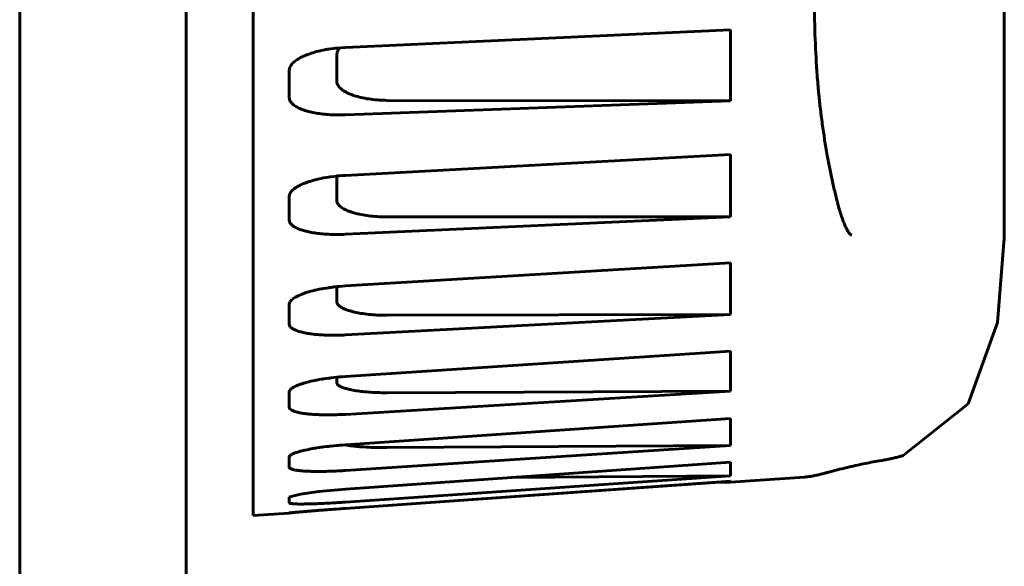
# Model space of a CAD drawing. Header units: millimetres. Extents: x 0 to 594, y 0 to 420.
# Tile 11 of 17: x 377.02 to 388.82, y 248.02 to 254.56. Entities that reach past the tile are written whole.
import ezdxf

# ---------------------------------------------------------------- set-up
doc = ezdxf.new("R2010")
doc.units = ezdxf.units.MM
doc.linetypes.add('K5LT_BASIC', pattern=[0])
doc.layers.add('Системный слой', color=7, linetype='Continuous')

# ---------------------------------------------------------------- blocks, each defined once
blk = doc.blocks.new('U1')
at = {"layer": 'Системный слой', "color": 150, "linetype": 'K5LT_BASIC', "lineweight": 60, "true_color": 0x0080ff}
blk.add_line((379.024, 299.665), (379.015, 207.476), dxfattribs=at)
blk = doc.blocks.new('U3')
at = {"layer": 'Системный слой', "color": 150, "linetype": 'K5LT_BASIC', "lineweight": 60, "true_color": 0x0080ff}
for p, q in [((380.549, 254.173), (380.539, 254.169)), ((380.555, 254.174), (380.549, 254.173)), ((380.558, 254.175), (380.555, 254.174)), ((380.559, 254.175), (380.558, 254.175)), ((380.582, 254.182), (380.559, 254.175)), ((380.61, 254.189), (380.582, 254.182)), ((380.624, 254.192), (380.61, 254.189)), ((380.631, 254.194), (380.624, 254.192)), ((380.635, 254.194), (380.631, 254.194)), ((380.637, 254.195), (380.635, 254.194)), ((380.663, 254.2), (380.637, 254.195)), ((380.694, 254.206), (380.663, 254.2)), ((380.71, 254.209), (380.694, 254.206)), ((380.718, 254.21), (380.71, 254.209)), ((380.722, 254.211), (380.718, 254.21)), ((380.724, 254.211), (380.722, 254.211)), ((380.754, 254.216), (380.724, 254.211)), ((380.787, 254.22), (380.754, 254.216)), ((380.805, 254.222), (380.787, 254.22)), ((380.813, 254.223), (380.805, 254.222)), ((380.818, 254.224), (380.813, 254.223)), ((380.82, 254.224), (380.818, 254.224)), ((380.928, 254.232), (380.82, 254.224)), ((380.308, 254.056), (380.295, 254.044)), ((380.315, 254.062), (380.308, 254.056)), ((380.318, 254.065), (380.315, 254.062)), ((380.32, 254.066), (380.318, 254.065)), ((380.321, 254.067), (380.32, 254.066)), ((380.335, 254.077), (380.321, 254.067)), ((380.352, 254.089), (380.335, 254.077)), ((380.361, 254.094), (380.352, 254.089)), ((380.365, 254.097), (380.361, 254.094)), ((380.367, 254.098), (380.365, 254.097)), ((380.369, 254.099), (380.367, 254.098)), ((380.39, 254.111), (380.369, 254.099)), ((380.408, 254.12), (380.39, 254.111)), ((380.417, 254.124), (380.408, 254.12)), ((380.422, 254.126), (380.417, 254.124)), ((380.424, 254.127), (380.422, 254.126)), ((380.425, 254.128), (380.424, 254.127)), ((380.457, 254.141), (380.425, 254.128)), ((380.473, 254.147), (380.457, 254.141)), ((380.481, 254.15), (380.473, 254.147)), ((380.485, 254.152), (380.481, 254.15)), ((380.488, 254.153), (380.485, 254.152)), ((380.489, 254.153), (380.488, 254.153)), ((380.513, 254.161), (380.489, 254.153)), ((380.517, 254.163), (380.513, 254.161)), ((380.539, 254.169), (380.517, 254.163)), ((380.256, 253.971), (380.255, 253.96)), ((380.258, 253.984), (380.256, 253.971)), ((380.26, 253.99), (380.258, 253.984)), ((380.262, 253.993), (380.26, 253.99)), ((380.263, 253.996), (380.262, 253.995)), ((380.262, 253.995), (380.262, 253.993)), ((380.268, 254.008), (380.263, 253.996)), ((380.276, 254.021), (380.268, 254.008)), ((380.281, 254.027), (380.276, 254.021)), ((380.283, 254.03), (380.281, 254.027)), ((380.285, 254.032), (380.283, 254.03)), ((380.295, 254.044), (380.285, 254.032)), ((380.285, 254.032), (380.285, 254.032))]:
    blk.add_line(p, q, dxfattribs=at)
blk = doc.blocks.new('U6')
at = {"layer": 'Системный слой', "color": 150, "linetype": 'K5LT_BASIC', "lineweight": 60, "true_color": 0x0080ff}
for p, q in [((380.613, 251.336), (380.639, 251.341)), ((380.639, 251.341), (380.64, 251.341)), ((380.64, 251.341), (380.644, 251.342)), ((380.644, 251.342), (380.651, 251.343)), ((380.651, 251.343), (380.666, 251.346)), ((380.666, 251.346), (380.697, 251.351)), ((380.697, 251.351), (380.726, 251.355)), ((380.726, 251.355), (380.728, 251.355)), ((380.728, 251.355), (380.732, 251.356)), ((380.732, 251.356), (380.74, 251.357)), ((380.74, 251.357), (380.756, 251.359)), ((380.756, 251.359), (380.79, 251.364)), ((380.79, 251.364), (380.822, 251.367)), ((380.822, 251.367), (380.825, 251.367)), ((380.825, 251.367), (380.829, 251.368)), ((380.829, 251.368), (380.838, 251.369)), ((380.838, 251.369), (380.856, 251.37)), ((380.856, 251.37), (380.894, 251.373)), ((380.894, 251.373), (380.928, 251.376)), ((380.297, 251.22), (380.309, 251.229)), ((380.309, 251.229), (380.322, 251.238)), ((380.322, 251.238), (380.323, 251.238)), ((380.323, 251.238), (380.325, 251.24)), ((380.325, 251.24), (380.329, 251.242)), ((380.329, 251.242), (380.336, 251.246)), ((380.336, 251.246), (380.353, 251.255)), ((380.353, 251.255), (380.368, 251.262)), ((380.368, 251.262), (380.369, 251.262)), ((380.369, 251.262), (380.37, 251.263)), ((380.369, 251.262), (380.369, 251.262)), ((380.369, 251.262), (380.369, 251.262)), ((380.369, 251.262), (380.369, 251.262)), ((380.369, 251.262), (380.369, 251.262)), ((380.37, 251.263), (380.37, 251.263)), ((380.37, 251.263), (380.371, 251.263)), ((380.371, 251.263), (380.374, 251.264)), ((380.374, 251.264), (380.379, 251.267)), ((380.379, 251.267), (380.388, 251.271)), ((380.388, 251.271), (380.409, 251.279)), ((380.409, 251.279), (380.426, 251.285)), ((380.426, 251.285), (380.428, 251.286)), ((380.428, 251.286), (380.43, 251.287)), ((380.43, 251.287), (380.436, 251.289)), ((380.436, 251.289), (380.447, 251.293)), ((380.447, 251.293), (380.47, 251.3)), ((380.47, 251.3), (380.49, 251.306)), ((380.49, 251.306), (380.491, 251.306)), ((380.491, 251.306), (380.495, 251.307)), ((380.495, 251.307), (380.501, 251.309)), ((380.501, 251.309), (380.513, 251.312)), ((380.513, 251.312), (380.538, 251.319)), ((380.538, 251.319), (380.56, 251.324)), ((380.56, 251.324), (380.562, 251.325)), ((380.562, 251.325), (380.565, 251.325)), ((380.565, 251.325), (380.572, 251.327)), ((380.572, 251.327), (380.585, 251.33)), ((380.585, 251.33), (380.613, 251.336)), ((380.255, 251.157), (380.263, 251.184)), ((380.263, 251.184), (380.264, 251.186)), ((380.263, 251.184), (380.263, 251.184)), ((380.264, 251.186), (380.265, 251.188)), ((380.265, 251.188), (380.269, 251.193)), ((380.269, 251.193), (380.277, 251.202)), ((380.277, 251.202), (380.286, 251.212)), ((380.286, 251.212), (380.287, 251.212)), ((380.287, 251.212), (380.288, 251.213)), ((380.288, 251.213), (380.291, 251.216)), ((380.291, 251.216), (380.297, 251.22))]:
    blk.add_line(p, q, dxfattribs=at)
blk = doc.blocks.new('U8')
at = {"layer": 'Системный слой', "color": 150, "linetype": 'K5LT_BASIC', "lineweight": 60, "true_color": 0x0080ff}
for p, q in [((380.825, 252.687), (380.824, 252.683)), ((380.824, 252.683), (380.824, 252.678)), ((380.826, 252.692), (380.825, 252.687))]:
    blk.add_line(p, q, dxfattribs=at)
blk = doc.blocks.new('U11')
at = {"layer": 'Системный слой', "color": 150, "linetype": 'K5LT_BASIC', "lineweight": 60, "true_color": 0x0080ff}
for p, q in [((380.259, 248.657), (380.378, 248.669)), ((380.378, 248.669), (380.604, 248.688)), ((380.604, 248.688), (380.928, 248.712))]:
    blk.add_line(p, q, dxfattribs=at)
blk = doc.blocks.new('U15')
at = {"layer": 'Системный слой', "color": 150, "linetype": 'K5LT_BASIC', "lineweight": 60, "true_color": 0x0080ff}
for p, q in [((388.824, 252.575), (388.824, 254.83)), ((388.824, 252.031), (388.824, 252.431))]:
    blk.add_line(p, q, dxfattribs=at)
blk = doc.blocks.new('U16')
at = {"layer": 'Системный слой', "color": 150, "linetype": 'K5LT_BASIC', "lineweight": 60, "true_color": 0x0080ff}
for p, q in [((388.824, 252.575), (388.824, 252.436)), ((388.824, 252.029), (388.824, 251.95))]:
    blk.add_line(p, q, dxfattribs=at)
blk = doc.blocks.new('U29')
at = {"layer": 'Системный слой', "color": 150, "linetype": 'K5LT_BASIC', "lineweight": 60, "true_color": 0x0080ff}
for p, q in [((380.756, 250.275), (380.791, 250.279)), ((380.791, 250.279), (380.822, 250.283)), ((380.822, 250.283), (380.825, 250.283)), ((380.825, 250.283), (380.829, 250.283)), ((380.829, 250.283), (380.838, 250.284)), ((380.838, 250.284), (380.856, 250.286)), ((380.856, 250.286), (380.894, 250.289)), ((380.894, 250.289), (380.928, 250.291)), ((380.296, 250.158), (380.308, 250.165)), ((380.308, 250.165), (380.319, 250.17)), ((380.319, 250.17), (380.322, 250.172)), ((380.322, 250.172), (380.323, 250.172)), ((380.323, 250.172), (380.324, 250.173)), ((380.324, 250.173), (380.326, 250.174)), ((380.326, 250.174), (380.33, 250.176)), ((380.33, 250.176), (380.34, 250.18)), ((380.34, 250.18), (380.359, 250.188)), ((380.359, 250.188), (380.37, 250.192)), ((380.37, 250.192), (380.371, 250.193)), ((380.371, 250.193), (380.373, 250.194)), ((380.373, 250.194), (380.378, 250.195)), ((380.378, 250.195), (380.387, 250.199)), ((380.387, 250.199), (380.408, 250.205)), ((380.408, 250.205), (380.426, 250.211)), ((380.426, 250.211), (380.428, 250.212)), ((380.428, 250.212), (380.43, 250.212)), ((380.43, 250.212), (380.436, 250.214)), ((380.436, 250.214), (380.447, 250.217)), ((380.447, 250.217), (380.47, 250.223)), ((380.47, 250.223), (380.49, 250.228)), ((380.49, 250.228), (380.491, 250.229)), ((380.491, 250.229), (380.495, 250.23)), ((380.495, 250.23), (380.501, 250.231)), ((380.501, 250.231), (380.513, 250.234)), ((380.513, 250.234), (380.538, 250.24)), ((380.538, 250.24), (380.56, 250.244)), ((380.56, 250.244), (380.562, 250.244)), ((380.562, 250.244), (380.565, 250.245)), ((380.565, 250.245), (380.572, 250.246)), ((380.572, 250.246), (380.586, 250.249)), ((380.586, 250.249), (380.613, 250.254)), ((380.613, 250.254), (380.639, 250.258)), ((380.639, 250.258), (380.64, 250.259)), ((380.64, 250.259), (380.644, 250.259)), ((380.644, 250.259), (380.651, 250.261)), ((380.651, 250.261), (380.666, 250.263)), ((380.666, 250.263), (380.697, 250.268)), ((380.697, 250.268), (380.726, 250.271)), ((380.726, 250.271), (380.728, 250.272)), ((380.728, 250.272), (380.732, 250.272)), ((380.732, 250.272), (380.74, 250.273)), ((380.74, 250.273), (380.756, 250.275)), ((380.255, 250.107), (380.262, 250.128)), ((380.262, 250.128), (380.263, 250.129)), ((380.263, 250.129), (380.264, 250.13)), ((380.263, 250.129), (380.263, 250.129)), ((380.264, 250.13), (380.265, 250.132)), ((380.265, 250.132), (380.269, 250.136)), ((380.269, 250.136), (380.277, 250.143)), ((380.277, 250.143), (380.286, 250.151)), ((380.286, 250.151), (380.287, 250.151)), ((380.287, 250.151), (380.288, 250.152)), ((380.288, 250.152), (380.291, 250.154)), ((380.291, 250.154), (380.296, 250.158))]:
    blk.add_line(p, q, dxfattribs=at)
blk = doc.blocks.new('U37')
at = {"layer": 'Системный слой', "color": 150, "linetype": 'K5LT_BASIC', "lineweight": 60, "true_color": 0x0080ff}
for p, q in [((380.388, 248.882), (380.263, 248.85)), ((380.611, 248.914), (380.388, 248.882)), ((380.928, 248.943), (380.611, 248.914)), ((380.256, 248.844), (380.255, 248.842)), ((380.259, 248.847), (380.256, 248.844)), ((380.263, 248.85), (380.259, 248.847))]:
    blk.add_line(p, q, dxfattribs=at)
blk = doc.blocks.new('U38')
at = {"layer": 'Системный слой', "color": 150, "linetype": 'K5LT_BASIC', "lineweight": 60, "true_color": 0x0080ff}
for p, q in [((386.431, 249.087), (385.543, 249.025)), ((380.255, 248.655), (379.824, 248.625))]:
    blk.add_line(p, q, dxfattribs=at)
blk = doc.blocks.new('U44')
at = {"layer": 'Системный слой', "color": 150, "linetype": 'K5LT_BASIC', "lineweight": 60, "true_color": 0x0080ff}
for p, q in [((380.929, 249.472), (380.924, 249.473)), ((380.948, 249.469), (380.929, 249.472)), ((380.957, 249.467), (380.948, 249.469)), ((380.962, 249.467), (380.957, 249.467)), ((380.964, 249.466), (380.962, 249.467)), ((380.965, 249.466), (380.964, 249.466)), ((380.986, 249.463), (380.965, 249.466)), ((381.011, 249.46), (380.986, 249.463)), ((381.024, 249.458), (381.011, 249.46)), ((381.03, 249.457), (381.024, 249.458)), ((381.034, 249.457), (381.03, 249.457)), ((381.035, 249.457), (381.034, 249.457)), ((381.06, 249.454), (381.035, 249.457)), ((381.088, 249.452), (381.06, 249.454)), ((381.102, 249.451), (381.088, 249.452)), ((381.109, 249.45), (381.102, 249.451)), ((381.113, 249.45), (381.109, 249.45)), ((381.115, 249.45), (381.113, 249.45)), ((381.143, 249.448), (381.115, 249.45)), ((381.175, 249.446), (381.143, 249.448)), ((381.191, 249.445), (381.175, 249.446)), ((381.199, 249.445), (381.191, 249.445)), ((381.204, 249.444), (381.199, 249.445)), ((381.206, 249.444), (381.204, 249.444)), ((381.238, 249.443), (381.206, 249.444)), ((381.273, 249.442), (381.238, 249.443)), ((381.292, 249.441), (381.273, 249.442)), ((381.301, 249.441), (381.292, 249.441)), ((381.306, 249.441), (381.301, 249.441)), ((381.308, 249.441), (381.306, 249.441)), ((381.425, 249.44), (381.308, 249.441))]:
    blk.add_line(p, q, dxfattribs=at)
blk = doc.blocks.new('U46')
at = {"layer": 'Системный слой', "color": 150, "linetype": 'K5LT_BASIC', "lineweight": 60, "true_color": 0x0080ff}
for p, q in [((380.824, 254.146), (380.828, 254.174)), ((380.828, 254.174), (380.834, 254.189)), ((380.834, 254.19), (380.835, 254.192)), ((380.834, 254.189), (380.834, 254.19)), ((380.835, 254.192), (380.837, 254.195)), ((380.837, 254.195), (380.841, 254.202)), ((380.841, 254.202), (380.85, 254.216)), ((380.85, 254.216), (380.859, 254.228))]:
    blk.add_line(p, q, dxfattribs=at)
blk = doc.blocks.new('U48')
at = {"layer": 'Системный слой', "color": 150, "linetype": 'K5LT_BASIC', "lineweight": 60, "true_color": 0x0080ff}
for p, q in [((380.697, 249.452), (380.726, 249.455)), ((380.726, 249.455), (380.728, 249.455)), ((380.728, 249.455), (380.732, 249.456)), ((380.732, 249.456), (380.74, 249.457)), ((380.74, 249.457), (380.756, 249.458)), ((380.756, 249.458), (380.791, 249.462)), ((380.791, 249.462), (380.822, 249.465)), ((380.822, 249.465), (380.825, 249.465)), ((380.825, 249.465), (380.829, 249.466)), ((380.829, 249.466), (380.838, 249.466)), ((380.838, 249.466), (380.856, 249.468)), ((380.856, 249.468), (380.894, 249.471)), ((380.894, 249.471), (380.928, 249.474)), ((380.255, 249.329), (380.258, 249.339)), ((380.258, 249.339), (380.263, 249.344)), ((380.263, 249.344), (380.263, 249.345)), ((380.263, 249.345), (380.264, 249.345)), ((380.264, 249.345), (380.265, 249.347)), ((380.265, 249.347), (380.269, 249.349)), ((380.269, 249.349), (380.276, 249.355)), ((380.276, 249.355), (380.284, 249.359)), ((380.284, 249.359), (380.285, 249.36)), ((380.284, 249.359), (380.284, 249.359)), ((380.285, 249.36), (380.285, 249.36)), ((380.285, 249.36), (380.286, 249.36)), ((380.286, 249.36), (380.287, 249.361)), ((380.286, 249.36), (380.286, 249.36)), ((380.287, 249.361), (380.289, 249.362)), ((380.289, 249.362), (380.292, 249.363)), ((380.292, 249.363), (380.298, 249.366)), ((380.298, 249.366), (380.313, 249.372)), ((380.313, 249.372), (380.322, 249.376)), ((380.322, 249.376), (380.323, 249.376)), ((380.323, 249.376), (380.325, 249.377)), ((380.325, 249.377), (380.329, 249.378)), ((380.329, 249.378), (380.337, 249.381)), ((380.337, 249.381), (380.353, 249.386)), ((380.353, 249.386), (380.37, 249.391)), ((380.37, 249.391), (380.371, 249.391)), ((380.371, 249.391), (380.373, 249.392)), ((380.373, 249.392), (380.378, 249.393)), ((380.378, 249.393), (380.387, 249.396)), ((380.387, 249.396), (380.408, 249.401)), ((380.408, 249.401), (380.426, 249.406)), ((380.426, 249.406), (380.428, 249.406)), ((380.428, 249.406), (380.43, 249.407)), ((380.43, 249.407), (380.436, 249.408)), ((380.436, 249.408), (380.447, 249.41)), ((380.447, 249.41), (380.47, 249.415)), ((380.47, 249.415), (380.49, 249.419)), ((380.49, 249.419), (380.491, 249.42)), ((380.491, 249.42), (380.495, 249.42)), ((380.495, 249.42), (380.501, 249.421)), ((380.501, 249.421), (380.513, 249.424)), ((380.513, 249.424), (380.538, 249.428)), ((380.538, 249.428), (380.56, 249.432)), ((380.56, 249.432), (380.562, 249.432)), ((380.562, 249.432), (380.565, 249.433)), ((380.565, 249.433), (380.572, 249.434)), ((380.572, 249.434), (380.586, 249.436)), ((380.586, 249.436), (380.613, 249.44)), ((380.613, 249.44), (380.639, 249.444)), ((380.639, 249.444), (380.64, 249.444)), ((380.64, 249.444), (380.644, 249.445)), ((380.644, 249.445), (380.651, 249.446)), ((380.651, 249.446), (380.666, 249.448)), ((380.666, 249.448), (380.697, 249.452))]:
    blk.add_line(p, q, dxfattribs=at)
blk = doc.blocks.new('U53')
at = {"layer": 'Системный слой', "color": 150, "linetype": 'K5LT_BASIC', "lineweight": 60, "true_color": 0x0080ff}
for p, q in [((380.512, 252.632), (380.536, 252.639)), ((380.536, 252.639), (380.56, 252.646)), ((380.56, 252.646), (380.562, 252.646)), ((380.562, 252.646), (380.565, 252.647)), ((380.565, 252.647), (380.572, 252.649)), ((380.572, 252.649), (380.585, 252.652)), ((380.585, 252.652), (380.613, 252.658)), ((380.613, 252.658), (380.639, 252.664)), ((380.639, 252.664), (380.64, 252.664)), ((380.64, 252.664), (380.644, 252.665)), ((380.644, 252.665), (380.651, 252.666)), ((380.651, 252.666), (380.666, 252.669)), ((380.666, 252.669), (380.697, 252.675)), ((380.697, 252.675), (380.726, 252.679)), ((380.726, 252.679), (380.728, 252.68)), ((380.728, 252.68), (380.732, 252.68)), ((380.732, 252.68), (380.74, 252.681)), ((380.74, 252.681), (380.756, 252.684)), ((380.756, 252.684), (380.79, 252.688)), ((380.79, 252.688), (380.822, 252.692)), ((380.822, 252.692), (380.825, 252.692)), ((380.825, 252.692), (380.829, 252.693)), ((380.829, 252.693), (380.838, 252.693)), ((380.838, 252.693), (380.856, 252.695)), ((380.856, 252.695), (380.894, 252.698)), ((380.894, 252.698), (380.928, 252.7)), ((380.288, 252.519), (380.291, 252.521)), ((380.291, 252.521), (380.297, 252.527)), ((380.297, 252.527), (380.309, 252.537)), ((380.309, 252.537), (380.322, 252.547)), ((380.322, 252.547), (380.323, 252.548)), ((380.323, 252.548), (380.325, 252.549)), ((380.325, 252.549), (380.329, 252.552)), ((380.329, 252.552), (380.337, 252.557)), ((380.337, 252.557), (380.353, 252.567)), ((380.353, 252.567), (380.37, 252.576)), ((380.37, 252.576), (380.371, 252.576)), ((380.371, 252.576), (380.373, 252.578)), ((380.373, 252.578), (380.378, 252.58)), ((380.378, 252.58), (380.387, 252.585)), ((380.387, 252.585), (380.407, 252.594)), ((380.407, 252.594), (380.426, 252.602)), ((380.426, 252.602), (380.427, 252.602)), ((380.427, 252.602), (380.428, 252.603)), ((380.428, 252.603), (380.432, 252.604)), ((380.432, 252.604), (380.433, 252.604)), ((380.433, 252.604), (380.49, 252.625)), ((380.49, 252.625), (380.491, 252.626)), ((380.491, 252.626), (380.494, 252.626)), ((380.494, 252.626), (380.5, 252.628)), ((380.5, 252.628), (380.512, 252.632)), ((380.255, 252.451), (380.263, 252.484)), ((380.263, 252.484), (380.264, 252.486)), ((380.263, 252.484), (380.263, 252.484)), ((380.264, 252.486), (380.265, 252.489)), ((380.265, 252.489), (380.269, 252.494)), ((380.269, 252.494), (380.277, 252.506)), ((380.277, 252.506), (380.286, 252.516)), ((380.286, 252.516), (380.287, 252.517)), ((380.287, 252.517), (380.288, 252.519))]:
    blk.add_line(p, q, dxfattribs=at)
blk = doc.blocks.new('U58')
at = {"layer": 'Системный слой', "color": 150, "linetype": 'K5LT_BASIC', "lineweight": 60, "true_color": 0x0080ff}
for p, q in [((388.741, 250.94), (388.824, 251.95)), ((388.393, 249.963), (388.741, 250.94)), ((387.611, 249.345), (388.393, 249.963))]:
    blk.add_line(p, q, dxfattribs=at)

msp = doc.modelspace()

# ---------------------------------------------------------------- linework, layer by layer
at = {"layer": 'Системный слой', "color": 150, "linetype": 'K5LT_BASIC', "lineweight": 60, "true_color": 0x0080ff}
for p, q in [((377.024, 336.675), (377.024, 119.075)), ((379.824, 248.625), (379.824, 273.625)), ((388.824, 257.204), (388.824, 252.577)), ((380.928, 254.232), (385.543, 254.445)), ((385.543, 254.445), (385.543, 253.593)), ((380.517, 254.163), (380.513, 254.161)), ((380.824, 253.832), (380.824, 254.146)), ((380.255, 253.96), (380.255, 253.633)), ((380.928, 253.425), (385.543, 253.593)), ((385.543, 253.593), (381.425, 253.599)), ((385.543, 252.949), (380.928, 252.7)), ((385.543, 252.205), (385.543, 252.949)), ((380.824, 252.403), (380.824, 252.678)), ((380.433, 252.604), (380.436, 252.606)), ((388.824, 252.577), (388.824, 252.438)), ((388.824, 252.577), (388.824, 252.575)), ((380.255, 252.451), (380.255, 252.165)), ((388.824, 252.423), (388.824, 252.438)), ((388.823, 252.317), (388.823, 252.318)), ((380.928, 251.995), (385.543, 252.205)), ((385.543, 252.205), (381.425, 252.203)), ((388.824, 251.952), (388.824, 252.031)), ((388.824, 252.017), (388.824, 252.031)), ((388.824, 251.952), (388.824, 251.95)), ((388.824, 251.952), (388.824, 251.952)), ((385.543, 251.654), (380.928, 251.376)), ((385.543, 251.035), (385.543, 251.654)), ((380.824, 251.189), (380.824, 251.367)), ((380.368, 251.262), (380.369, 251.262)), ((380.255, 251.157), (380.255, 250.919)), ((380.928, 250.789), (385.543, 251.035)), ((385.543, 251.035), (381.425, 251.025)), ((385.543, 250.593), (380.928, 250.291)), ((385.543, 250.115), (385.543, 250.593)), ((380.824, 250.22), (380.824, 250.283)), ((380.319, 250.171), (380.319, 250.17)), ((380.319, 250.17), (380.319, 250.171)), ((380.255, 250.107), (380.255, 249.924)), ((380.928, 249.838), (385.543, 250.115)), ((385.543, 250.115), (381.425, 250.097)), ((385.543, 249.79), (380.928, 249.474)), ((385.543, 249.79), (385.543, 249.465)), ((385.543, 249.465), (380.928, 249.165)), ((381.425, 249.44), (385.543, 249.465)), ((380.284, 249.359), (380.284, 249.359)), ((380.255, 249.329), (380.255, 249.204)), ((380.928, 248.943), (385.543, 249.267)), ((385.543, 249.267), (385.543, 249.103)), ((385.543, 249.103), (380.928, 248.787)), ((382.915, 249.082), (385.543, 249.103)), ((380.928, 248.712), (385.543, 249.036)), ((385.357, 249.023), (380.928, 248.712)), ((385.543, 249.025), (385.357, 249.023)), ((385.543, 249.036), (385.543, 249.025)), ((386.431, 249.087), (386.43, 249.087)), ((380.255, 248.778), (380.255, 248.842)), ((380.259, 248.657), (380.255, 248.655)), ((380.255, 248.655), (380.255, 248.656))]:
    msp.add_line(p, q, dxfattribs=at)
for centre, major_axis, ratio, start_param, end_param in [((388.673, 252.32), (0.15, -0.002), 0.241339, 6.28308, 6.289067), ((387.303, 249.581), (-0.049, 0.296), 0.522556, -3.141616, -3.14161), ((386.41, 249.386), (-0.022, 0.299), 0.984242, 3.139556, 3.141614)]:
    msp.add_ellipse(centre, major_axis=major_axis, ratio=ratio, start_param=start_param, end_param=end_param, dxfattribs=at)
for points, knots in [([(386.829, 252.36), (386.826, 252.374), (386.822, 252.389), (386.812, 252.427), (386.806, 252.45), (386.788, 252.523), (386.777, 252.574), (386.742, 252.728), (386.721, 252.833), (386.68, 253.062), (386.662, 253.189), (386.643, 253.316), (386.643, 253.316), (386.638, 253.348), (386.634, 253.38), (386.628, 253.429), (386.626, 253.446), (386.62, 253.497), (386.616, 253.532), (386.61, 253.583), (386.608, 253.599), (386.606, 253.623), (386.605, 253.63), (386.604, 253.645), (386.603, 253.653), (386.602, 253.666), (386.601, 253.671), (386.6, 253.686), (386.599, 253.696), (386.596, 253.725), (386.594, 253.744), (386.589, 253.801), (386.586, 253.839), (386.577, 253.954), (386.572, 254.031), (386.559, 254.257), (386.555, 254.409), (386.548, 254.62), (386.549, 254.682), (386.547, 254.762), (386.548, 254.783), (386.548, 254.805)], [0, 0, 0, 0, 0.517969, 0.517969, 1.34672, 1.34672, 3.107815, 3.107815, 6.630005, 6.630005, 10.633184, 10.633184, 10.637621, 10.637621, 11.630005, 11.630005, 12.153077, 12.153077, 13.214851, 13.214851, 13.702526, 13.702526, 13.926516, 13.926516, 14.150506, 14.150506, 14.312706, 14.312706, 14.606211, 14.606211, 15.17005, 15.17005, 16.297727, 16.297727, 18.537633, 18.537633, 22.775983, 22.775983, 24.419311, 24.419311, 25, 25, 25, 25]), ([(386.922, 252.084), (386.915, 252.102), (386.907, 252.12), (386.893, 252.156), (386.887, 252.174), (386.877, 252.202), (386.873, 252.212), (386.868, 252.227), (386.867, 252.232), (386.863, 252.244), (386.861, 252.251), (386.855, 252.269), (386.851, 252.281), (386.841, 252.315), (386.835, 252.337), (386.829, 252.36)], [0, 0, 0, 0, 3, 3, 6, 6, 7.601927, 7.601927, 8.501118, 8.501118, 9.528798, 9.528798, 11.455668, 11.455668, 15, 15, 15, 15]), ([(386.994, 251.986), (386.994, 251.986), (386.994, 251.986), (386.991, 251.987), (386.989, 251.989), (386.984, 251.992), (386.981, 251.994), (386.975, 251.999), (386.972, 252.002), (386.965, 252.01), (386.961, 252.015), (386.953, 252.027), (386.949, 252.033), (386.939, 252.048), (386.934, 252.059), (386.927, 252.073), (386.926, 252.075), (386.924, 252.079), (386.923, 252.082), (386.922, 252.084)], [6.352113, 6.352113, 6.352113, 6.352113, 6.586545, 6.586545, 8.225476, 8.225476, 9.816215, 9.816215, 11.469856, 11.469856, 13.145026, 13.145026, 14.551042, 14.551042, 16.361885, 16.361885, 16.665369, 16.665369, 17, 17, 17, 17]), ([(387.352, 249.285), (387.369, 249.288), (387.386, 249.291), (387.41, 249.296), (387.417, 249.297), (387.43, 249.3), (387.436, 249.301), (387.45, 249.304), (387.459, 249.306), (387.485, 249.311), (387.502, 249.315), (387.537, 249.324), (387.554, 249.329), (387.585, 249.337), (387.598, 249.341), (387.611, 249.345)], [0, 0, 0, 0, 2.8, 2.8, 3.999844, 3.999844, 4.912571, 4.912571, 6.373122, 6.373122, 9.111642, 9.111642, 11.911642, 11.911642, 14, 14, 14, 14]), ([(386.431, 249.087), (386.453, 249.088), (386.475, 249.091), (386.509, 249.096), (386.522, 249.099), (386.546, 249.103), (386.557, 249.106), (386.587, 249.112), (386.605, 249.117), (386.641, 249.125), (386.658, 249.13), (386.69, 249.138), (386.704, 249.142), (386.739, 249.151), (386.76, 249.157), (386.811, 249.17), (386.841, 249.178), (386.903, 249.193), (386.935, 249.201), (386.998, 249.216), (387.03, 249.223), (387.092, 249.236), (387.123, 249.243), (387.187, 249.256), (387.22, 249.262), (387.285, 249.274), (387.318, 249.28), (387.352, 249.285)], [0, 0, 0, 0, 2.259489, 2.259489, 3.617941, 3.617941, 4.823011, 4.823011, 6.707281, 6.707281, 8.372587, 8.372587, 9.609137, 9.609137, 11.320606, 11.320606, 13.413192, 13.413192, 15.29637, 15.29637, 16.924454, 16.924454, 18.360375, 18.360375, 19.727157, 19.727157, 21, 21, 21, 21]), ([(380.255, 249.204), (380.255, 249.2), (380.259, 249.193), (380.276, 249.184), (380.298, 249.177), (380.326, 249.171), (380.364, 249.165), (380.411, 249.16), (380.461, 249.157), (380.519, 249.155), (380.585, 249.154), (380.67, 249.154), (380.761, 249.157), (380.85, 249.161), (380.904, 249.164), (380.928, 249.165)], [0, 0, 0, 0, 1.408149, 2.55027, 3.472266, 4.470774, 5.703046, 6.931742, 8.141726, 9.286983, 10.686541, 12.143422, 13.826391, 15.074892, 16, 16, 16, 16]), ([(380.255, 248.778), (380.255, 248.777), (380.259, 248.773), (380.276, 248.77), (380.298, 248.767), (380.326, 248.765), (380.364, 248.764), (380.411, 248.764), (380.461, 248.765), (380.519, 248.766), (380.585, 248.768), (380.67, 248.772), (380.761, 248.776), (380.85, 248.782), (380.904, 248.785), (380.928, 248.787)], [0, 0, 0, 0, 1.408149, 2.550271, 3.472267, 4.470776, 5.703055, 6.931759, 8.141751, 9.287009, 10.686566, 12.143446, 13.826409, 15.074902, 16, 16, 16, 16]), ([(380.928, 248.712), (380.878, 248.708), (380.79, 248.702), (380.681, 248.694), (380.596, 248.687), (380.529, 248.682), (380.475, 248.677), (380.429, 248.673), (380.388, 248.67), (380.35, 248.667), (380.318, 248.664), (380.294, 248.661), (380.276, 248.659), (380.264, 248.658), (380.257, 248.657), (380.255, 248.657), (380.255, 248.656)], [0, 0, 0, 0, 2.049945, 3.892853, 5.467103, 6.892859, 8.102857, 9.158719, 10.256996, 11.368272, 12.492547, 13.496734, 14.450622, 15.274592, 16.133192, 17, 17, 17, 17])]:
    msp.add_open_spline(points, degree=3, knots=knots, dxfattribs=at)
for points in [[(380.824, 253.832), (380.824, 253.818), (380.83, 253.791), (380.859, 253.75), (380.904, 253.713), (380.965, 253.681), (381.035, 253.654), (381.114, 253.632), (381.205, 253.614), (381.308, 253.603), (381.384, 253.599), (381.425, 253.599)], [(380.928, 253.425), (380.891, 253.424), (380.82, 253.423), (380.723, 253.428), (380.636, 253.436), (380.558, 253.449), (380.488, 253.464), (380.425, 253.483), (380.368, 253.506), (380.32, 253.533), (380.283, 253.563), (380.26, 253.597), (380.255, 253.621), (380.255, 253.633)], [(380.824, 252.403), (380.824, 252.391), (380.83, 252.368), (380.859, 252.332), (380.904, 252.3), (380.965, 252.272), (381.035, 252.249), (381.114, 252.23), (381.205, 252.215), (381.308, 252.205), (381.384, 252.203), (381.425, 252.203)], [(388.823, 252.318), (388.824, 252.335), (388.824, 252.37), (388.824, 252.405), (388.824, 252.423)], [(380.928, 251.995), (380.891, 251.993), (380.82, 251.992), (380.723, 251.994), (380.636, 252.001), (380.558, 252.01), (380.488, 252.022), (380.425, 252.038), (380.368, 252.057), (380.32, 252.08), (380.283, 252.106), (380.26, 252.135), (380.255, 252.155), (380.255, 252.165)], [(388.823, 251.916), (388.824, 251.933), (388.824, 251.966), (388.824, 252), (388.824, 252.017)], [(380.824, 251.189), (380.824, 251.179), (380.83, 251.16), (380.859, 251.131), (380.904, 251.105), (380.965, 251.081), (381.035, 251.063), (381.114, 251.047), (381.205, 251.035), (381.308, 251.027), (381.384, 251.025), (381.425, 251.025)], [(380.928, 250.789), (380.891, 250.787), (380.819, 250.785), (380.723, 250.786), (380.636, 250.789), (380.558, 250.796), (380.488, 250.805), (380.425, 250.817), (380.367, 250.832), (380.32, 250.849), (380.284, 250.87), (380.26, 250.894), (380.255, 250.91), (380.255, 250.919)], [(380.824, 250.22), (380.824, 250.212), (380.83, 250.197), (380.859, 250.175), (380.904, 250.156), (380.965, 250.138), (381.035, 250.124), (381.114, 250.113), (381.205, 250.104), (381.308, 250.098), (381.384, 250.097), (381.425, 250.097)], [(380.928, 249.838), (380.891, 249.836), (380.82, 249.833), (380.723, 249.832), (380.636, 249.833), (380.558, 249.836), (380.488, 249.841), (380.425, 249.849), (380.368, 249.859), (380.32, 249.872), (380.283, 249.887), (380.26, 249.905), (380.255, 249.917), (380.255, 249.924)]]:
    msp.add_open_spline(points, degree=3, dxfattribs=at)

# ---------------------------------------------------------------- block references
at = {"layer": 'Системный слой'}
for name in ['U1', 'U15', 'U3', 'U46', 'U53', 'U8', 'U16', 'U58', 'U6', 'U29', 'U48', 'U44', 'U38', 'U37', 'U11']:
    msp.add_blockref(name, (0, 0), dxfattribs=at)

doc.saveas('drawing.dxf')
